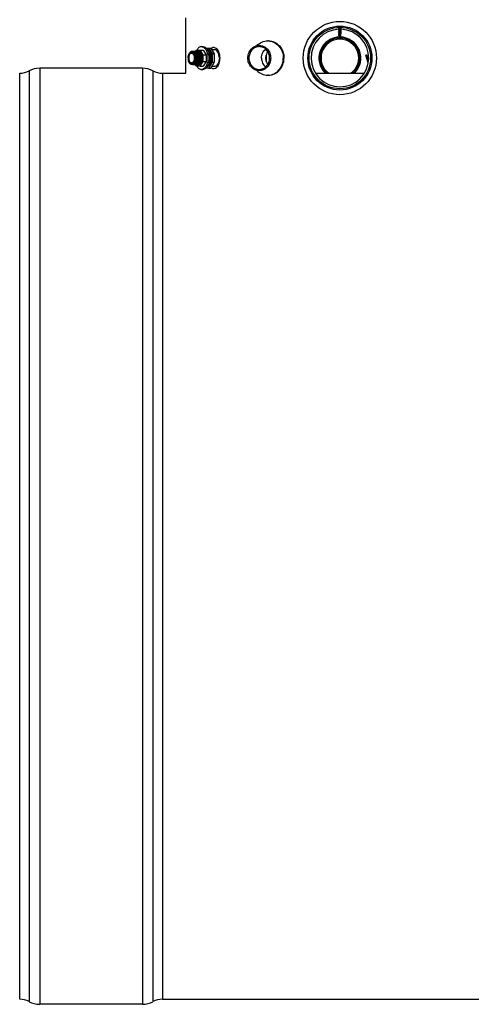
# Model space of a CAD drawing. Header units: millimetres. Extents: x 0 to 297, y 0 to 210.
# Tile 15 of 35: x 22 to 39, y 140 to 177. Entities that reach past the tile are written whole.
import ezdxf

# ---------------------------------------------------------------- set-up
doc = ezdxf.new("R2010")
doc.units = ezdxf.units.MM
doc.header["$LTSCALE"] = 16.335
doc.layers.get('0').update_dxf_attribs({"linetype": 'CONTINUOUS'})
for name, color, linetype in [('01_GLOBAL', 7, 'CONTINUOUS'), ('08_SURFACES', 7, 'CONTINUOUS'), ('AXES_REF', 7, 'CONTINUOUS')]:
    doc.layers.add(name, color=color, linetype=linetype)

msp = doc.modelspace()

# ---------------------------------------------------------------- linework, layer by layer
at = {"color": 7, "linetype": 'Continuous'}
for p, q in [((33.898, 176.259), (33.911, 176.263)), ((33.911, 176.254), (33.898, 176.258)), ((33.898, 176.237), (33.911, 176.241)), ((33.911, 176.231), (33.898, 176.235)), ((33.898, 176.214), (33.911, 176.218)), ((33.911, 176.209), (33.898, 176.213)), ((33.898, 176.192), (33.911, 176.196)), ((33.911, 176.186), (33.898, 176.19)), ((33.898, 176.169), (33.911, 176.173)), ((33.911, 176.164), (33.898, 176.168)), ((33.898, 176.147), (33.911, 176.151)), ((33.911, 176.141), (33.898, 176.145)), ((33.898, 176.124), (33.911, 176.128)), ((33.911, 176.119), (33.898, 176.123)), ((33.898, 176.102), (33.911, 176.106)), ((33.911, 176.096), (33.898, 176.1)), ((33.898, 176.079), (33.911, 176.083)), ((33.911, 176.074), (33.898, 176.078)), ((33.898, 176.057), (33.911, 176.061)), ((33.911, 176.051), (33.898, 176.055)), ((33.908, 176.037), (33.913, 176.039)), ((33.911, 176.276), (33.911, 176.263)), ((33.911, 176.276), (33.911, 176.276)), ((33.911, 176.263), (33.913, 176.264)), ((33.911, 176.255), (33.911, 176.241)), ((33.911, 176.241), (33.913, 176.241)), ((33.911, 176.232), (33.911, 176.218)), ((33.911, 176.218), (33.913, 176.219)), ((33.911, 176.21), (33.911, 176.196)), ((33.911, 176.196), (33.913, 176.196)), ((33.911, 176.187), (33.911, 176.173)), ((33.911, 176.173), (33.913, 176.174)), ((33.911, 176.165), (33.911, 176.151)), ((33.911, 176.151), (33.913, 176.151)), ((33.911, 176.142), (33.911, 176.128)), ((33.911, 176.128), (33.913, 176.129)), ((33.911, 176.12), (33.911, 176.106)), ((33.911, 176.106), (33.913, 176.106)), ((33.911, 176.097), (33.911, 176.083)), ((33.911, 176.083), (33.913, 176.084)), ((33.911, 176.075), (33.911, 176.061)), ((33.911, 176.061), (33.913, 176.061)), ((33.911, 176.052), (33.911, 176.038)), ((33.978, 176.265), (33.976, 176.264)), ((33.978, 176.243), (33.976, 176.242)), ((33.978, 176.22), (33.976, 176.219)), ((33.978, 176.198), (33.976, 176.197)), ((33.978, 176.175), (33.976, 176.174)), ((33.978, 176.153), (33.976, 176.152)), ((33.978, 176.13), (33.976, 176.129)), ((33.978, 176.108), (33.976, 176.107)), ((33.978, 176.085), (33.976, 176.084)), ((33.978, 176.063), (33.976, 176.062)), ((33.978, 176.04), (33.976, 176.039)), ((33.978, 176.276), (33.978, 176.274)), ((33.978, 176.275), (33.978, 176.274)), ((33.978, 176.274), (33.992, 176.271)), ((33.992, 176.269), (33.978, 176.265)), ((33.978, 176.265), (33.978, 176.251)), ((33.978, 176.252), (33.992, 176.248)), ((33.978, 176.252), (33.978, 176.252)), ((33.992, 176.246), (33.978, 176.243)), ((33.978, 176.243), (33.978, 176.229)), ((33.978, 176.23), (33.978, 176.229)), ((33.978, 176.229), (33.992, 176.226)), ((33.978, 176.229), (33.978, 176.229)), ((33.992, 176.224), (33.978, 176.22)), ((33.978, 176.22), (33.978, 176.206)), ((33.978, 176.207), (33.992, 176.203)), ((33.978, 176.207), (33.978, 176.207)), ((33.992, 176.201), (33.978, 176.198)), ((33.978, 176.198), (33.978, 176.184)), ((33.978, 176.185), (33.978, 176.184)), ((33.978, 176.184), (33.992, 176.181)), ((33.992, 176.179), (33.978, 176.175)), ((33.978, 176.175), (33.978, 176.161)), ((33.978, 176.162), (33.992, 176.158)), ((33.978, 176.162), (33.978, 176.162)), ((33.992, 176.156), (33.978, 176.153)), ((33.978, 176.153), (33.978, 176.139)), ((33.978, 176.14), (33.978, 176.139)), ((33.978, 176.139), (33.992, 176.136)), ((33.978, 176.139), (33.978, 176.139)), ((33.992, 176.134), (33.978, 176.13)), ((33.978, 176.13), (33.978, 176.116)), ((33.978, 176.117), (33.992, 176.113)), ((33.978, 176.117), (33.978, 176.117)), ((33.992, 176.111), (33.978, 176.108)), ((33.978, 176.108), (33.978, 176.094)), ((33.978, 176.095), (33.978, 176.094)), ((33.978, 176.094), (33.992, 176.091)), ((33.992, 176.089), (33.978, 176.085)), ((33.978, 176.085), (33.978, 176.071)), ((33.978, 176.072), (33.992, 176.068)), ((33.978, 176.072), (33.978, 176.072)), ((33.992, 176.066), (33.978, 176.063)), ((33.978, 176.063), (33.978, 176.049)), ((33.978, 176.05), (33.978, 176.049)), ((33.978, 176.049), (33.99, 176.046)), ((33.978, 176.049), (33.978, 176.049)), ((33.986, 176.042), (33.978, 176.04)), ((33.978, 175.966), (33.978, 176.04)), ((33.989, 176.043), (33.986, 176.042)), ((33.99, 176.044), (33.989, 176.043)), ((33.99, 176.044), (33.991, 176.045)), ((33.99, 176.044), (33.99, 176.044)), ((33.991, 176.045), (33.991, 176.045)), ((31.266, 175.77), (31.241, 175.77)), ((33.911, 176.032), (33.907, 176.036)), ((33.911, 175.966), (33.911, 176.032)), ((33.911, 176.032), (33.921, 176.032)), ((33.945, 175.943), (33.911, 175.966)), ((33.911, 175.966), (33.935, 175.966)), ((33.93, 175.912), (33.93, 175.953)), ((33.935, 175.966), (33.935, 176.033)), ((33.935, 176.033), (33.978, 176.033)), ((33.935, 175.966), (33.945, 175.953)), ((33.945, 175.943), (33.978, 175.966)), ((33.952, 175.948), (33.952, 176.033)), ((33.96, 175.912), (33.96, 175.953)), ((28.539, 175.372), (28.57, 175.425)), ((28.57, 175.425), (28.712, 175.425)), ((28.696, 175.358), (28.696, 175.358)), ((28.696, 175.358), (28.696, 175.358)), ((28.712, 175.425), (28.813, 175.249)), ((28.712, 175.425), (28.827, 175.425)), ((28.827, 175.425), (28.928, 175.249)), ((28.931, 175.5), (29.037, 175.5)), ((29.037, 175.5), (29.163, 175.28)), ((29.037, 175.5), (29.111, 175.5)), ((29.111, 175.5), (29.237, 175.28)), ((29.249, 175.436), (29.148, 175.436)), ((28.259, 175.073), (28.262, 175.057)), ((28.294, 174.963), (28.301, 174.95)), ((28.813, 175.001), (28.712, 174.825)), ((28.743, 174.943), (28.743, 174.943)), ((28.743, 174.943), (28.743, 174.943)), ((28.813, 175.249), (28.813, 175.001)), ((28.813, 175.249), (28.928, 175.249)), ((28.813, 175.001), (28.928, 175.001)), ((28.928, 175.001), (28.827, 174.825)), ((28.928, 175.249), (28.928, 175.001)), ((29.163, 174.97), (29.037, 174.75)), ((29.237, 174.97), (29.111, 174.75)), ((29.163, 175.28), (29.163, 174.97)), ((29.163, 175.28), (29.237, 175.28)), ((29.163, 174.97), (29.237, 174.97)), ((29.237, 175.28), (29.237, 174.97)), ((26.542, 174.743), (22.695, 174.743)), ((28.57, 174.825), (28.539, 174.878)), ((28.712, 174.825), (28.57, 174.825)), ((28.712, 174.825), (28.827, 174.825)), ((29.037, 174.75), (28.931, 174.75)), ((29.037, 174.75), (29.111, 174.75)), ((29.249, 174.814), (29.147, 174.814)), ((21.945, 139.845), (21.945, 174.555)), ((27.292, 174.555), (28.17, 174.555)), ((31.266, 174.48), (31.241, 174.48)), ((33.027, 174.555), (34.862, 174.555)), ((26.542, 139.658), (22.695, 139.658)), ((27.292, 139.845), (227.318, 139.845))]:
    msp.add_line(p, q, dxfattribs=at)
at = {"color": 9, "linetype": 'Continuous'}
for p, q in [((33.978, 176.229), (33.993, 176.225)), ((33.978, 176.139), (33.993, 176.135)), ((33.978, 176.049), (33.991, 176.045)), ((22.298, 174.643), (22.298, 139.757)), ((22.695, 174.743), (22.695, 139.658)), ((26.542, 174.743), (26.542, 139.658)), ((26.939, 174.643), (26.939, 139.757)), ((27.292, 174.555), (27.292, 139.845))]:
    msp.add_line(p, q, dxfattribs=at)
at = {"color": 7, "linetype": 'Continuous'}
msp.add_circle((33.945, 175.125), 1.373, dxfattribs=at)
for centre, radius, start, end in [((33.945, 175.125), 1.08, 91.7908, 87.7134), ((31.241, 175.24), 0.53, 87.2604, 89.9994), ((33.945, 175.125), 0.787, 313.6213, 226.3787), ((33.945, 175.125), 0.784, 313.3944, 226.6057), ((33.945, 175.125), 0.75, 310.5258, 229.4742), ((33.945, 175.125), 0.705, 306.0331, 233.9669), ((28.471, 175.185), 0.205, 145.075, 149.7373), ((28.383, 175.276), 0.0743, 89.9861, 96.2045), ((28.39, 175.276), 0.0796, 91.5784, 94.8711), ((28.406, 175.286), 0.0872, 87.0666, 90.0029), ((28.41, 175.285), 0.088, 81.2873, 89.9729), ((28.406, 175.285), 0.0873, 86.3379, 87.0665), ((28.406, 175.284), 0.0885, 80.0328, 86.3203), ((28.437, 175.285), 0.0879, 90.0015, 98.5039), ((28.41, 175.28), 0.0925, 71.4797, 81.2242), ((28.437, 175.286), 0.0871, 87.0355, 89.974), ((28.437, 175.284), 0.0886, 79.9421, 87.0156), ((28.441, 175.285), 0.0879, 81.428, 89.9492), ((28.467, 175.285), 0.0879, 90.0027, 98.6531), ((28.44, 175.28), 0.0925, 71.6143, 81.3731), ((28.467, 175.286), 0.0871, 87.0355, 89.974), ((28.472, 175.285), 0.0879, 81.5026, 89.9498), ((28.498, 175.285), 0.088, 90.0031, 98.7258), ((28.471, 175.28), 0.0925, 71.5554, 81.4454), ((28.498, 175.286), 0.0871, 87.0355, 89.974), ((28.498, 175.284), 0.0886, 79.9421, 87.0156), ((28.503, 175.285), 0.0879, 81.4305, 89.9492), ((28.529, 175.285), 0.0879, 90.0028, 98.6557), ((28.502, 175.28), 0.0925, 71.5571, 81.3746), ((28.529, 175.286), 0.0871, 87.0355, 89.974), ((28.529, 175.284), 0.0886, 79.9421, 87.0156), ((28.533, 175.285), 0.0879, 81.4323, 89.9492), ((28.56, 175.285), 0.0879, 90.0028, 98.6576), ((28.532, 175.28), 0.0925, 71.5584, 81.3764), ((28.56, 175.286), 0.0871, 87.0355, 89.974), ((28.559, 175.284), 0.0886, 79.9421, 87.0156), ((28.564, 175.285), 0.0879, 81.433, 89.9492), ((28.59, 175.285), 0.0879, 90.0028, 98.6583), ((28.563, 175.28), 0.0925, 71.5803, 81.3775), ((28.59, 175.286), 0.0871, 87.0355, 89.974), ((28.595, 175.285), 0.0879, 81.4581, 89.9494), ((28.621, 175.285), 0.088, 90.0027, 98.6824), ((28.594, 175.28), 0.0925, 71.5589, 81.4018), ((28.621, 175.286), 0.0871, 87.0355, 89.974), ((28.621, 175.284), 0.0886, 79.9421, 87.0156), ((28.625, 175.285), 0.0879, 81.4291, 89.9492), ((28.644, 175.287), 0.087, 88.5604, 101.4612), ((28.652, 175.285), 0.0879, 90.0028, 98.6542), ((28.625, 175.28), 0.0925, 71.5577, 81.3731), ((28.643, 175.289), 0.0858, 84.3791, 88.4864), ((28.643, 175.287), 0.087, 81.3934, 84.3792), ((28.652, 175.286), 0.0871, 87.0355, 89.974), ((28.643, 175.286), 0.0887, 77.5757, 81.3886), ((28.652, 175.284), 0.0883, 81.0854, 87.023), ((28.656, 175.286), 0.0871, 86.0703, 89.9721), ((28.611, 175.26), 0.115, 58.1013, 61.2989), ((28.628, 175.266), 0.118, 53.7236, 59.91), ((28.632, 175.26), 0.117, 57.1242, 57.8544), ((28.631, 175.259), 0.119, 56.5756, 57.1246), ((28.622, 175.257), 0.128, 51.6927, 53.7789), ((28.554, 175.189), 0.223, 32.1031, 32.479), ((28.535, 175.185), 0.241, 29.2688, 30.3129), ((29.214, 175.388), 0.135, 79.36, 89.9296), ((28.837, 175.218), 0.6, 202.1582, 202.6579), ((28.485, 175.173), 0.223, 149.7282, 153.7407), ((28.498, 175.167), 0.237, 153.6998, 153.8465), ((28.471, 175.182), 0.206, 148.7895, 149.6882), ((28.459, 175.189), 0.192, 144.9835, 148.8232), ((28.486, 175.069), 0.219, 208.4243, 208.7701), ((28.441, 175.049), 0.171, 210.2477, 215.2929), ((28.474, 175.062), 0.205, 208.7281, 212.9148), ((28.463, 175.055), 0.192, 212.9582, 213.3081), ((28.419, 175.034), 0.144, 215.2947, 220.3093), ((28.454, 175.049), 0.181, 213.2762, 216.8934), ((28.533, 175.066), 0.244, 329.694, 331.3774), ((28.576, 175.055), 0.201, 326.3029, 328.333), ((21.945, 175.305), 0.75, 270, 298.0725), ((22.695, 173.899), 0.844, 90, 118.0725), ((26.542, 173.899), 0.844, 61.9275, 90), ((27.292, 175.305), 0.75, 241.9275, 270), ((28.395, 174.959), 0.0764, 267.8856, 269.3025), ((28.421, 174.954), 0.0759, 269.9765, 273.3476), ((28.426, 174.955), 0.0768, 270.013, 279.8075), ((28.421, 174.954), 0.0765, 273.3475, 275.6025), ((28.452, 174.955), 0.0769, 260.0601, 269.9346), ((28.452, 174.954), 0.0759, 269.9764, 273.3473), ((28.456, 174.955), 0.0768, 270.0132, 279.834), ((28.452, 174.954), 0.0764, 273.3467, 275.3865), ((28.483, 174.955), 0.0769, 260.0866, 269.9347), ((28.483, 174.954), 0.0759, 269.9764, 273.3473), ((28.487, 174.955), 0.0768, 270.013, 279.8201), ((28.483, 174.954), 0.0764, 273.3467, 275.3865), ((28.514, 174.955), 0.0769, 260.0732, 269.9347), ((28.513, 174.954), 0.0759, 269.9764, 273.3473), ((28.518, 174.955), 0.0768, 270.013, 279.8229), ((28.513, 174.954), 0.0764, 273.3467, 275.3865), ((28.544, 174.955), 0.0769, 260.0761, 269.9347), ((28.544, 174.954), 0.0759, 269.9764, 273.3473), ((28.549, 174.955), 0.0768, 270.013, 279.8251), ((28.544, 174.954), 0.0764, 273.3467, 275.3865), ((28.575, 174.955), 0.0769, 260.0784, 269.9348), ((28.575, 174.954), 0.0759, 269.9764, 273.3473), ((28.579, 174.955), 0.0768, 270.0124, 279.7721), ((28.575, 174.954), 0.0764, 273.3467, 275.3865), ((28.606, 174.955), 0.0769, 260.0286, 269.9356), ((28.644, 174.967), 0.0976, 246.7605, 248.9643), ((28.606, 174.954), 0.0759, 269.9764, 273.3473), ((28.644, 174.966), 0.0957, 248.9691, 249.741), ((28.61, 174.955), 0.0768, 270.013, 279.8196), ((28.606, 174.954), 0.0764, 273.3467, 275.3865), ((28.636, 174.955), 0.0769, 260.0728, 269.9347), ((28.636, 174.954), 0.0759, 269.9764, 273.3473), ((28.605, 174.969), 0.0922, 291.0287, 298.6546), ((28.641, 174.955), 0.0768, 270.013, 279.816), ((28.636, 174.954), 0.0764, 273.3467, 275.3865), ((28.639, 174.964), 0.0945, 288.4309, 290.8064), ((28.639, 174.963), 0.093, 288.0949, 288.4254), ((28.637, 174.967), 0.0976, 290.8106, 293.7483), ((28.636, 174.971), 0.101, 293.7466, 296.0627), ((28.626, 174.98), 0.104, 301.605, 302.444), ((28.625, 174.982), 0.106, 302.4451, 303.6024), ((28.626, 174.986), 0.112, 304.0294, 306.9623), ((29.214, 174.862), 0.135, 270.0704, 280.6397), ((31.241, 175.01), 0.53, 270.0006, 272.7396), ((21.945, 139.095), 0.75, 61.9275, 90), ((22.695, 140.501), 0.844, 241.9275, 270), ((26.542, 140.501), 0.844, 270, 298.0725), ((27.292, 139.095), 0.75, 90, 118.0725)]:
    msp.add_arc(centre, radius, start, end, dxfattribs=at)
at = {"color": 9, "linetype": 'Continuous'}
msp.add_arc((28.512, 175.085), 0.249, 201.9319, 203.2941, dxfattribs=at)
at = {"color": 7, "linetype": 'Continuous'}
for points, knots in [([(33.898, 176.258), (33.897, 176.258), (33.895, 176.258), (33.897, 176.259), (33.898, 176.259)], [0, 0, 0, 0, 0.506923, 1, 1, 1, 1]), ([(33.898, 176.235), (33.897, 176.235), (33.895, 176.236), (33.897, 176.237), (33.898, 176.237)], [0, 0, 0, 0, 0.50617, 1, 1, 1, 1]), ([(33.898, 176.213), (33.897, 176.213), (33.895, 176.213), (33.897, 176.214), (33.898, 176.214)], [0, 0, 0, 0, 0.505655, 1, 1, 1, 1]), ([(33.898, 176.19), (33.897, 176.19), (33.895, 176.191), (33.897, 176.192), (33.898, 176.192)], [0, 0, 0, 0, 0.506956, 1, 1, 1, 1]), ([(33.898, 176.168), (33.897, 176.168), (33.895, 176.168), (33.897, 176.169), (33.898, 176.169)], [0, 0, 0, 0, 0.506923, 1, 1, 1, 1]), ([(33.898, 176.145), (33.897, 176.145), (33.895, 176.146), (33.897, 176.147), (33.898, 176.147)], [0, 0, 0, 0, 0.50617, 1, 1, 1, 1]), ([(33.898, 176.123), (33.897, 176.123), (33.895, 176.123), (33.897, 176.124), (33.898, 176.124)], [0, 0, 0, 0, 0.505655, 1, 1, 1, 1]), ([(33.898, 176.1), (33.897, 176.1), (33.895, 176.101), (33.897, 176.102), (33.898, 176.102)], [0, 0, 0, 0, 0.506956, 1, 1, 1, 1]), ([(33.898, 176.078), (33.897, 176.078), (33.895, 176.078), (33.897, 176.079), (33.898, 176.079)], [0, 0, 0, 0, 0.506923, 1, 1, 1, 1]), ([(33.898, 176.055), (33.897, 176.055), (33.895, 176.056), (33.897, 176.057), (33.898, 176.057)], [0, 0, 0, 0, 0.50617, 1, 1, 1, 1]), ([(33.898, 176.259), (33.9, 176.26), (33.906, 176.261), (33.919, 176.262), (33.937, 176.264), (33.959, 176.265), (33.977, 176.267), (33.988, 176.268), (33.992, 176.269)], [0, 0, 0, 0, 0.070449, 0.185576, 0.415274, 0.66479, 0.875934, 1, 1, 1, 1]), ([(33.898, 176.237), (33.9, 176.238), (33.906, 176.238), (33.919, 176.24), (33.937, 176.241), (33.959, 176.243), (33.977, 176.244), (33.988, 176.245), (33.992, 176.246)], [0, 0, 0, 0, 0.070516, 0.185715, 0.415397, 0.66488, 0.875991, 1, 1, 1, 1]), ([(33.898, 176.214), (33.9, 176.215), (33.906, 176.216), (33.919, 176.217), (33.937, 176.219), (33.959, 176.22), (33.977, 176.222), (33.988, 176.223), (33.992, 176.224)], [0, 0, 0, 0, 0.070546, 0.185747, 0.415465, 0.664951, 0.876087, 1, 1, 1, 1]), ([(33.898, 176.192), (33.9, 176.193), (33.906, 176.193), (33.919, 176.195), (33.937, 176.196), (33.959, 176.198), (33.977, 176.199), (33.988, 176.2), (33.992, 176.201)], [0, 0, 0, 0, 0.070461, 0.185592, 0.415302, 0.664819, 0.875959, 1, 1, 1, 1]), ([(33.898, 176.169), (33.9, 176.17), (33.906, 176.171), (33.919, 176.172), (33.937, 176.174), (33.959, 176.175), (33.977, 176.177), (33.988, 176.178), (33.992, 176.179)], [0, 0, 0, 0, 0.070449, 0.185576, 0.415274, 0.66479, 0.875934, 1, 1, 1, 1]), ([(33.898, 176.147), (33.9, 176.148), (33.906, 176.148), (33.919, 176.15), (33.937, 176.151), (33.959, 176.153), (33.977, 176.154), (33.988, 176.155), (33.992, 176.156)], [0, 0, 0, 0, 0.070516, 0.185715, 0.415397, 0.66488, 0.875991, 1, 1, 1, 1]), ([(33.898, 176.124), (33.9, 176.125), (33.906, 176.126), (33.919, 176.127), (33.937, 176.129), (33.959, 176.13), (33.977, 176.132), (33.988, 176.133), (33.992, 176.134)], [0, 0, 0, 0, 0.070546, 0.185747, 0.415465, 0.664951, 0.876087, 1, 1, 1, 1]), ([(33.898, 176.102), (33.9, 176.103), (33.906, 176.103), (33.919, 176.105), (33.937, 176.106), (33.959, 176.108), (33.977, 176.109), (33.988, 176.11), (33.992, 176.111)], [0, 0, 0, 0, 0.070461, 0.185592, 0.415302, 0.664819, 0.875959, 1, 1, 1, 1]), ([(33.898, 176.079), (33.9, 176.08), (33.906, 176.081), (33.919, 176.082), (33.937, 176.084), (33.959, 176.085), (33.977, 176.087), (33.988, 176.088), (33.992, 176.089)], [0, 0, 0, 0, 0.070449, 0.185576, 0.415274, 0.66479, 0.875934, 1, 1, 1, 1]), ([(33.898, 176.057), (33.9, 176.058), (33.906, 176.058), (33.919, 176.06), (33.937, 176.061), (33.959, 176.063), (33.977, 176.064), (33.988, 176.065), (33.992, 176.066)], [0, 0, 0, 0, 0.070516, 0.185715, 0.415397, 0.66488, 0.875991, 1, 1, 1, 1]), ([(33.908, 176.037), (33.91, 176.038), (33.915, 176.039), (33.928, 176.04), (33.947, 176.041), (33.969, 176.043), (33.983, 176.044), (33.988, 176.044)], [0, 0, 0, 0, 0.068625, 0.182437, 0.490957, 0.800843, 1, 1, 1, 1]), ([(33.911, 176.255), (33.911, 176.255), (33.915, 176.256), (33.919, 176.257), (33.928, 176.258), (33.938, 176.259), (33.95, 176.261), (33.962, 176.262), (33.971, 176.263), (33.976, 176.264)], [0, 0, 0, 0, 0.035484, 0.124359, 0.259014, 0.424158, 0.600605, 0.767781, 1, 1, 1, 1]), ([(33.911, 176.232), (33.911, 176.233), (33.915, 176.234), (33.919, 176.235), (33.928, 176.236), (33.938, 176.237), (33.95, 176.238), (33.962, 176.24), (33.971, 176.24), (33.976, 176.242)], [0, 0, 0, 0, 0.035486, 0.124357, 0.259018, 0.424181, 0.600627, 0.767786, 1, 1, 1, 1]), ([(33.911, 176.21), (33.911, 176.21), (33.915, 176.211), (33.919, 176.212), (33.928, 176.213), (33.938, 176.214), (33.95, 176.216), (33.962, 176.217), (33.971, 176.218), (33.976, 176.219)], [0, 0, 0, 0, 0.035475, 0.124307, 0.258928, 0.424057, 0.600485, 0.767651, 1, 1, 1, 1]), ([(33.911, 176.187), (33.911, 176.188), (33.915, 176.189), (33.919, 176.19), (33.928, 176.191), (33.938, 176.192), (33.95, 176.193), (33.962, 176.195), (33.971, 176.195), (33.976, 176.197)], [0, 0, 0, 0, 0.035479, 0.124346, 0.259002, 0.424159, 0.600604, 0.767781, 1, 1, 1, 1]), ([(33.911, 176.165), (33.911, 176.165), (33.915, 176.166), (33.919, 176.167), (33.928, 176.168), (33.938, 176.169), (33.95, 176.171), (33.962, 176.172), (33.971, 176.173), (33.976, 176.174)], [0, 0, 0, 0, 0.035484, 0.124359, 0.259014, 0.424158, 0.600605, 0.767781, 1, 1, 1, 1]), ([(33.911, 176.142), (33.911, 176.143), (33.915, 176.144), (33.919, 176.145), (33.928, 176.146), (33.938, 176.147), (33.95, 176.148), (33.962, 176.15), (33.971, 176.15), (33.976, 176.152)], [0, 0, 0, 0, 0.035486, 0.124357, 0.259018, 0.424181, 0.600627, 0.767786, 1, 1, 1, 1]), ([(33.911, 176.12), (33.911, 176.12), (33.915, 176.121), (33.919, 176.122), (33.928, 176.123), (33.938, 176.124), (33.95, 176.126), (33.962, 176.127), (33.971, 176.128), (33.976, 176.129)], [0, 0, 0, 0, 0.035475, 0.124307, 0.258928, 0.424057, 0.600485, 0.767651, 1, 1, 1, 1]), ([(33.911, 176.097), (33.911, 176.098), (33.915, 176.099), (33.919, 176.1), (33.928, 176.101), (33.938, 176.102), (33.95, 176.103), (33.962, 176.105), (33.971, 176.105), (33.976, 176.107)], [0, 0, 0, 0, 0.035479, 0.124346, 0.259002, 0.424159, 0.600604, 0.767781, 1, 1, 1, 1]), ([(33.911, 176.075), (33.911, 176.075), (33.915, 176.076), (33.919, 176.077), (33.928, 176.078), (33.938, 176.079), (33.95, 176.081), (33.962, 176.082), (33.971, 176.083), (33.976, 176.084)], [0, 0, 0, 0, 0.035484, 0.124359, 0.259014, 0.424158, 0.600605, 0.767781, 1, 1, 1, 1]), ([(33.911, 176.052), (33.911, 176.053), (33.915, 176.054), (33.919, 176.055), (33.928, 176.056), (33.938, 176.057), (33.95, 176.058), (33.962, 176.06), (33.971, 176.06), (33.976, 176.062)], [0, 0, 0, 0, 0.035486, 0.124357, 0.259018, 0.424181, 0.600627, 0.767786, 1, 1, 1, 1]), ([(33.978, 176.274), (33.978, 176.273), (33.975, 176.272), (33.97, 176.271), (33.961, 176.27), (33.951, 176.269), (33.939, 176.268), (33.927, 176.266), (33.918, 176.265), (33.913, 176.264)], [0, 0, 0, 0, 0.035663, 0.125055, 0.260416, 0.42624, 0.603061, 0.770078, 1, 1, 1, 1]), ([(33.978, 176.251), (33.978, 176.251), (33.975, 176.25), (33.97, 176.249), (33.961, 176.248), (33.951, 176.246), (33.939, 176.245), (33.927, 176.244), (33.918, 176.243), (33.913, 176.241)], [0, 0, 0, 0, 0.035674, 0.125096, 0.260487, 0.426327, 0.603166, 0.770194, 1, 1, 1, 1]), ([(33.978, 176.229), (33.978, 176.228), (33.974, 176.227), (33.969, 176.226), (33.96, 176.225), (33.95, 176.224), (33.939, 176.223), (33.926, 176.221), (33.918, 176.22), (33.913, 176.219)], [0, 0, 0, 0, 0.042723, 0.137034, 0.274143, 0.438857, 0.612602, 0.775737, 1, 1, 1, 1]), ([(33.978, 176.206), (33.978, 176.206), (33.975, 176.205), (33.97, 176.204), (33.961, 176.203), (33.951, 176.201), (33.939, 176.2), (33.927, 176.199), (33.918, 176.198), (33.913, 176.196)], [0, 0, 0, 0, 0.035658, 0.125041, 0.260397, 0.426221, 0.60304, 0.77007, 1, 1, 1, 1]), ([(33.978, 176.184), (33.978, 176.183), (33.975, 176.182), (33.97, 176.181), (33.961, 176.18), (33.951, 176.179), (33.939, 176.178), (33.927, 176.176), (33.918, 176.175), (33.913, 176.174)], [0, 0, 0, 0, 0.035663, 0.125055, 0.260416, 0.42624, 0.603061, 0.770078, 1, 1, 1, 1]), ([(33.978, 176.161), (33.978, 176.161), (33.975, 176.16), (33.97, 176.159), (33.961, 176.158), (33.951, 176.156), (33.939, 176.155), (33.927, 176.154), (33.918, 176.153), (33.913, 176.151)], [0, 0, 0, 0, 0.035674, 0.125096, 0.260487, 0.426327, 0.603166, 0.770194, 1, 1, 1, 1]), ([(33.978, 176.139), (33.978, 176.138), (33.974, 176.137), (33.969, 176.136), (33.96, 176.135), (33.95, 176.134), (33.939, 176.133), (33.926, 176.131), (33.918, 176.13), (33.913, 176.129)], [0, 0, 0, 0, 0.042723, 0.137034, 0.274143, 0.438857, 0.612602, 0.775737, 1, 1, 1, 1]), ([(33.978, 176.116), (33.978, 176.116), (33.975, 176.115), (33.97, 176.114), (33.961, 176.113), (33.951, 176.111), (33.939, 176.11), (33.927, 176.109), (33.918, 176.108), (33.913, 176.106)], [0, 0, 0, 0, 0.035658, 0.125041, 0.260397, 0.426221, 0.60304, 0.77007, 1, 1, 1, 1]), ([(33.978, 176.094), (33.978, 176.093), (33.975, 176.092), (33.97, 176.091), (33.961, 176.09), (33.951, 176.089), (33.939, 176.088), (33.927, 176.086), (33.918, 176.085), (33.913, 176.084)], [0, 0, 0, 0, 0.035663, 0.125055, 0.260416, 0.42624, 0.603061, 0.770078, 1, 1, 1, 1]), ([(33.978, 176.071), (33.978, 176.071), (33.975, 176.07), (33.97, 176.069), (33.961, 176.068), (33.951, 176.066), (33.939, 176.065), (33.927, 176.064), (33.918, 176.063), (33.913, 176.061)], [0, 0, 0, 0, 0.035674, 0.125096, 0.260487, 0.426327, 0.603166, 0.770194, 1, 1, 1, 1]), ([(33.978, 176.049), (33.978, 176.048), (33.974, 176.047), (33.969, 176.046), (33.96, 176.045), (33.95, 176.044), (33.939, 176.043), (33.926, 176.041), (33.918, 176.04), (33.913, 176.039)], [0, 0, 0, 0, 0.042723, 0.137036, 0.274145, 0.43886, 0.612606, 0.77574, 1, 1, 1, 1]), ([(33.986, 176.042), (33.982, 176.041), (33.973, 176.04), (33.956, 176.038), (33.938, 176.035), (33.927, 176.034), (33.921, 176.032)], [0, 0, 0, 0, 0.18266, 0.454722, 0.754436, 1, 1, 1, 1]), ([(33.921, 176.032), (33.931, 176.034), (33.947, 176.035), (33.965, 176.037), (33.973, 176.039), (33.976, 176.039)], [0, 0, 0, 0, 0.556609, 0.824056, 1, 1, 1, 1]), ([(33.988, 176.044), (33.989, 176.045), (33.99, 176.045), (33.991, 176.045), (33.991, 176.045)], [0, 0, 0, 0, 0.351836, 1, 1, 1, 1]), ([(33.991, 176.045), (33.991, 176.045), (33.991, 176.046), (33.991, 176.046), (33.99, 176.046)], [0, 0, 0, 0, 0.280116, 1, 1, 1, 1]), ([(33.992, 176.269), (33.992, 176.269), (33.994, 176.27), (33.992, 176.271), (33.992, 176.271)], [0, 0, 0, 0, 0.506543, 1, 1, 1, 1]), ([(33.992, 176.246), (33.992, 176.246), (33.994, 176.247), (33.992, 176.248), (33.992, 176.248)], [0, 0, 0, 0, 0.506532, 1, 1, 1, 1]), ([(33.993, 176.225), (33.993, 176.225), (33.993, 176.225), (33.992, 176.226), (33.992, 176.226)], [0, 0, 0, 0, 0.126392, 1, 1, 1, 1]), ([(33.992, 176.224), (33.992, 176.224), (33.992, 176.224), (33.993, 176.224), (33.993, 176.225)], [0, 0, 0, 0, 0.37103, 1, 1, 1, 1]), ([(33.992, 176.201), (33.992, 176.201), (33.994, 176.202), (33.992, 176.203), (33.992, 176.203)], [0, 0, 0, 0, 0.50657, 1, 1, 1, 1]), ([(33.992, 176.179), (33.992, 176.179), (33.994, 176.18), (33.992, 176.181), (33.992, 176.181)], [0, 0, 0, 0, 0.506543, 1, 1, 1, 1]), ([(33.992, 176.156), (33.992, 176.156), (33.994, 176.157), (33.992, 176.158), (33.992, 176.158)], [0, 0, 0, 0, 0.506532, 1, 1, 1, 1]), ([(33.993, 176.135), (33.993, 176.135), (33.993, 176.135), (33.992, 176.136), (33.992, 176.136)], [0, 0, 0, 0, 0.126392, 1, 1, 1, 1]), ([(33.992, 176.134), (33.992, 176.134), (33.992, 176.134), (33.993, 176.134), (33.993, 176.135)], [0, 0, 0, 0, 0.37103, 1, 1, 1, 1]), ([(33.992, 176.111), (33.992, 176.111), (33.994, 176.112), (33.992, 176.113), (33.992, 176.113)], [0, 0, 0, 0, 0.50657, 1, 1, 1, 1]), ([(33.992, 176.089), (33.992, 176.089), (33.994, 176.09), (33.992, 176.091), (33.992, 176.091)], [0, 0, 0, 0, 0.506543, 1, 1, 1, 1]), ([(33.992, 176.066), (33.992, 176.066), (33.994, 176.067), (33.992, 176.068), (33.992, 176.068)], [0, 0, 0, 0, 0.506532, 1, 1, 1, 1]), ([(30.832, 175.587), (30.885, 175.643), (31.011, 175.737), (31.166, 175.77), (31.241, 175.77)], [0, 0, 0, 0, 0.506908, 1, 1, 1, 1]), ([(31.266, 175.77), (31.342, 175.77), (31.499, 175.735), (31.693, 175.589), (31.821, 175.376), (31.851, 175.209), (31.851, 175.125)], [0, 0, 0, 0, 0.23855, 0.483963, 0.738764, 1, 1, 1, 1]), ([(31.266, 175.77), (31.34, 175.766), (31.491, 175.726), (31.676, 175.579), (31.797, 175.369), (31.825, 175.207), (31.825, 175.125)], [0, 0, 0, 0, 0.238612, 0.484301, 0.739093, 1, 1, 1, 1]), ([(33.907, 176.036), (33.907, 176.037), (33.907, 176.037), (33.908, 176.037), (33.908, 176.037)], [0, 0, 0, 0, 0.542775, 1, 1, 1, 1]), ([(33.945, 175.953), (33.945, 175.952), (33.946, 175.951), (33.948, 175.949), (33.95, 175.947), (33.952, 175.948), (33.952, 175.948)], [0, 0, 0, 0, 0.28834, 0.560164, 0.790392, 1, 1, 1, 1]), ([(28.301, 175.299), (28.311, 175.313), (28.332, 175.336), (28.361, 175.348), (28.375, 175.35)], [0, 0, 0, 0, 0.540879, 1, 1, 1, 1]), ([(28.406, 175.373), (28.386, 175.373), (28.343, 175.357), (28.315, 175.322), (28.303, 175.302)], [0, 0, 0, 0, 0.452564, 1, 1, 1, 1]), ([(28.383, 175.356), (28.368, 175.354), (28.336, 175.342), (28.313, 175.316), (28.303, 175.302)], [0, 0, 0, 0, 0.459244, 1, 1, 1, 1]), ([(28.452, 175.315), (28.443, 175.325), (28.422, 175.343), (28.395, 175.35), (28.383, 175.35)], [0, 0, 0, 0, 0.532279, 1, 1, 1, 1]), ([(28.388, 175.356), (28.405, 175.356), (28.445, 175.343), (28.488, 175.292), (28.518, 175.221), (28.531, 175.138), (28.526, 175.052), (28.502, 174.96), (28.456, 174.897), (28.417, 174.886)], [0, 0, 0, 0, 0.093217, 0.205514, 0.341198, 0.492441, 0.646004, 0.788009, 1, 1, 1, 1]), ([(28.394, 174.901), (28.408, 174.903), (28.437, 174.917), (28.471, 174.955), (28.496, 175.009), (28.515, 175.095), (28.512, 175.203), (28.479, 175.286), (28.452, 175.315)], [0, 0, 0, 0, 0.089468, 0.19527, 0.320218, 0.460233, 0.751371, 1, 1, 1, 1]), ([(28.429, 174.878), (28.447, 174.88), (28.485, 174.899), (28.525, 174.956), (28.55, 175.032), (28.559, 175.119), (28.549, 175.208), (28.522, 175.286), (28.48, 175.346), (28.44, 175.368), (28.421, 175.371)], [0, 0, 0, 0, 0.090318, 0.202531, 0.338563, 0.489595, 0.642225, 0.782871, 0.902063, 1, 1, 1, 1]), ([(28.439, 175.368), (28.477, 175.355), (28.524, 175.297), (28.553, 175.209), (28.563, 175.127), (28.557, 175.045), (28.533, 174.957), (28.491, 174.897), (28.454, 174.883)], [0, 0, 0, 0, 0.215594, 0.354426, 0.504096, 0.653402, 0.791014, 1, 1, 1, 1]), ([(28.452, 175.371), (28.471, 175.368), (28.511, 175.346), (28.553, 175.286), (28.58, 175.208), (28.59, 175.119), (28.581, 175.031), (28.555, 174.955), (28.516, 174.899), (28.477, 174.88), (28.459, 174.878)], [0, 0, 0, 0, 0.098002, 0.217287, 0.358016, 0.510688, 0.661702, 0.797654, 0.909754, 1, 1, 1, 1]), ([(28.485, 174.883), (28.521, 174.897), (28.563, 174.957), (28.587, 175.045), (28.594, 175.127), (28.583, 175.209), (28.554, 175.297), (28.508, 175.355), (28.47, 175.368)], [0, 0, 0, 0, 0.209032, 0.346689, 0.496031, 0.645715, 0.784524, 1, 1, 1, 1]), ([(28.472, 175.373), (28.491, 175.372), (28.534, 175.354), (28.578, 175.296), (28.608, 175.218), (28.62, 175.128), (28.613, 175.038), (28.588, 174.959), (28.548, 174.9), (28.508, 174.88), (28.49, 174.878)], [0, 0, 0, 0, 0.095895, 0.212157, 0.351293, 0.504287, 0.657024, 0.795159, 0.908958, 1, 1, 1, 1]), ([(28.516, 174.883), (28.552, 174.897), (28.594, 174.957), (28.618, 175.045), (28.624, 175.127), (28.614, 175.209), (28.585, 175.297), (28.538, 175.355), (28.5, 175.368)], [0, 0, 0, 0, 0.209009, 0.346645, 0.495972, 0.645652, 0.784472, 1, 1, 1, 1]), ([(28.513, 175.371), (28.533, 175.368), (28.573, 175.346), (28.614, 175.286), (28.641, 175.208), (28.651, 175.119), (28.642, 175.031), (28.617, 174.955), (28.577, 174.899), (28.539, 174.88), (28.521, 174.878)], [0, 0, 0, 0, 0.098002, 0.217287, 0.358016, 0.510688, 0.661702, 0.797654, 0.909754, 1, 1, 1, 1]), ([(28.546, 174.883), (28.583, 174.897), (28.625, 174.957), (28.649, 175.045), (28.655, 175.127), (28.645, 175.209), (28.616, 175.297), (28.569, 175.355), (28.531, 175.368)], [0, 0, 0, 0, 0.209012, 0.346646, 0.495973, 0.645651, 0.784473, 1, 1, 1, 1]), ([(28.544, 175.371), (28.563, 175.368), (28.603, 175.346), (28.645, 175.286), (28.672, 175.208), (28.682, 175.119), (28.673, 175.031), (28.647, 174.955), (28.608, 174.899), (28.569, 174.88), (28.551, 174.878)], [0, 0, 0, 0, 0.098002, 0.217287, 0.358016, 0.510688, 0.661702, 0.797654, 0.909754, 1, 1, 1, 1]), ([(28.577, 174.883), (28.613, 174.897), (28.655, 174.957), (28.68, 175.045), (28.686, 175.127), (28.676, 175.209), (28.647, 175.297), (28.6, 175.355), (28.562, 175.368)], [0, 0, 0, 0, 0.209073, 0.346718, 0.496039, 0.645697, 0.784498, 1, 1, 1, 1]), ([(28.575, 175.371), (28.594, 175.368), (28.634, 175.346), (28.676, 175.286), (28.703, 175.208), (28.712, 175.119), (28.704, 175.031), (28.678, 174.955), (28.639, 174.899), (28.6, 174.88), (28.582, 174.878)], [0, 0, 0, 0, 0.098002, 0.217287, 0.358016, 0.510688, 0.661702, 0.797654, 0.909754, 1, 1, 1, 1]), ([(28.608, 174.883), (28.644, 174.897), (28.686, 174.957), (28.71, 175.045), (28.716, 175.127), (28.706, 175.209), (28.677, 175.297), (28.631, 175.355), (28.592, 175.368)], [0, 0, 0, 0, 0.209022, 0.346664, 0.495995, 0.645671, 0.784489, 1, 1, 1, 1]), ([(28.595, 175.373), (28.609, 175.372), (28.64, 175.362), (28.678, 175.328), (28.709, 175.279), (28.738, 175.195), (28.746, 175.082), (28.724, 174.992), (28.704, 174.953)], [0, 0, 0, 0, 0.089307, 0.191127, 0.30996, 0.44413, 0.733312, 1, 1, 1, 1]), ([(28.707, 174.952), (28.726, 174.987), (28.748, 175.07), (28.745, 175.176), (28.722, 175.257), (28.691, 175.32), (28.652, 175.358), (28.623, 175.368)], [0, 0, 0, 0, 0.259113, 0.543575, 0.679062, 0.802063, 1, 1, 1, 1]), ([(28.641, 175.38), (28.645, 175.38), (28.661, 175.379), (28.676, 175.373), (28.687, 175.367)], [0, 0, 0, 0, 0.243398, 1, 1, 1, 1]), ([(28.694, 175.359), (28.691, 175.361), (28.681, 175.366), (28.67, 175.371), (28.662, 175.372)], [0, 0, 0, 0, 0.259393, 1, 1, 1, 1]), ([(28.672, 175.357), (28.704, 175.337), (28.755, 175.259), (28.778, 175.125), (28.761, 174.992), (28.714, 174.913), (28.684, 174.893)], [0, 0, 0, 0, 0.223555, 0.504703, 0.783656, 1, 1, 1, 1]), ([(28.693, 174.897), (28.723, 174.919), (28.766, 174.998), (28.782, 175.129), (28.759, 175.26), (28.709, 175.336), (28.678, 175.357)], [0, 0, 0, 0, 0.219635, 0.49836, 0.77739, 1, 1, 1, 1]), ([(28.701, 175.357), (28.703, 175.356), (28.712, 175.349), (28.72, 175.34), (28.725, 175.334)], [0, 0, 0, 0, 0.240045, 1, 1, 1, 1]), ([(28.743, 175.308), (28.741, 175.311), (28.734, 175.322), (28.725, 175.332), (28.719, 175.339)], [0, 0, 0, 0, 0.260572, 1, 1, 1, 1]), ([(28.746, 175.303), (28.76, 175.278), (28.78, 175.22), (28.791, 175.127), (28.781, 175.034), (28.761, 174.975), (28.747, 174.949)], [0, 0, 0, 0, 0.237111, 0.499181, 0.761694, 1, 1, 1, 1]), ([(29.214, 175.523), (29.189, 175.523), (29.154, 175.512), (29.126, 175.491), (29.119, 175.485)], [0, 0, 0, 0, 0.732286, 1, 1, 1, 1]), ([(29.453, 175.125), (29.453, 175.173), (29.439, 175.321), (29.344, 175.501), (29.239, 175.52)], [0, 0, 0, 0, 0.308212, 1, 1, 1, 1]), ([(29.428, 175.125), (29.428, 175.165), (29.419, 175.241), (29.383, 175.342), (29.327, 175.415), (29.273, 175.436), (29.249, 175.436)], [0, 0, 0, 0, 0.307968, 0.585781, 0.814226, 1, 1, 1, 1]), ([(30.496, 175.125), (30.496, 175.186), (30.517, 175.309), (30.611, 175.465), (30.753, 175.572), (30.868, 175.598), (30.924, 175.598)], [0, 0, 0, 0, 0.261236, 0.516037, 0.76145, 1, 1, 1, 1]), ([(30.924, 175.553), (30.873, 175.553), (30.769, 175.53), (30.641, 175.433), (30.556, 175.291), (30.536, 175.181), (30.536, 175.125)], [0, 0, 0, 0, 0.23855, 0.483963, 0.738765, 1, 1, 1, 1]), ([(30.924, 175.598), (30.98, 175.598), (31.095, 175.572), (31.237, 175.465), (31.33, 175.309), (31.352, 175.186), (31.352, 175.125)], [0, 0, 0, 0, 0.23855, 0.483963, 0.738764, 1, 1, 1, 1]), ([(31.311, 175.125), (31.311, 175.181), (31.292, 175.291), (31.207, 175.433), (31.078, 175.53), (30.974, 175.553), (30.924, 175.553)], [0, 0, 0, 0, 0.261235, 0.516037, 0.76145, 1, 1, 1, 1]), ([(31.004, 175.125), (31.004, 175.19), (31.032, 175.319), (31.117, 175.421), (31.167, 175.458)], [0, 0, 0, 0, 0.509322, 1, 1, 1, 1]), ([(31.007, 175.125), (31.007, 175.189), (31.035, 175.318), (31.119, 175.42), (31.169, 175.457)], [0, 0, 0, 0, 0.509231, 1, 1, 1, 1]), ([(31.241, 175.371), (31.229, 175.353), (31.188, 175.277), (31.17, 175.19), (31.17, 175.125)], [0, 0, 0, 0, 0.247877, 1, 1, 1, 1]), ([(28.254, 175.137), (28.254, 175.149), (28.258, 175.195), (28.27, 175.241), (28.285, 175.272)], [0, 0, 0, 0, 0.264227, 1, 1, 1, 1]), ([(28.262, 175.057), (28.263, 175.051), (28.268, 175.029), (28.275, 175.007), (28.281, 174.991)], [0, 0, 0, 0, 0.25848, 1, 1, 1, 1]), ([(28.28, 174.991), (28.278, 174.996), (28.27, 175.017), (28.265, 175.039), (28.262, 175.056)], [0, 0, 0, 0, 0.237684, 1, 1, 1, 1]), ([(28.392, 174.883), (28.375, 174.883), (28.336, 174.899), (28.312, 174.931), (28.301, 174.95)], [0, 0, 0, 0, 0.449081, 1, 1, 1, 1]), ([(28.309, 174.94), (28.313, 174.936), (28.327, 174.92), (28.346, 174.908), (28.36, 174.904)], [0, 0, 0, 0, 0.274181, 1, 1, 1, 1]), ([(28.704, 174.953), (28.7, 174.946), (28.685, 174.921), (28.664, 174.899), (28.646, 174.889)], [0, 0, 0, 0, 0.28041, 1, 1, 1, 1]), ([(28.65, 174.888), (28.655, 174.891), (28.679, 174.908), (28.697, 174.932), (28.707, 174.952)], [0, 0, 0, 0, 0.223449, 1, 1, 1, 1]), ([(28.693, 174.897), (28.698, 174.899), (28.718, 174.911), (28.733, 174.929), (28.743, 174.943)], [0, 0, 0, 0, 0.228088, 1, 1, 1, 1]), ([(28.743, 174.943), (28.741, 174.939), (28.731, 174.923), (28.718, 174.908), (28.708, 174.899)], [0, 0, 0, 0, 0.266288, 1, 1, 1, 1]), ([(29.239, 174.73), (29.269, 174.736), (29.35, 174.782), (29.432, 174.926), (29.453, 175.055), (29.453, 175.125)], [0, 0, 0, 0, 0.191832, 0.559032, 1, 1, 1, 1]), ([(29.428, 175.125), (29.428, 175.085), (29.419, 175.009), (29.383, 174.909), (29.327, 174.835), (29.273, 174.814), (29.249, 174.814)], [0, 0, 0, 0, 0.307975, 0.585777, 0.814215, 1, 1, 1, 1]), ([(30.924, 174.653), (30.868, 174.653), (30.753, 174.678), (30.611, 174.785), (30.517, 174.942), (30.496, 175.064), (30.496, 175.125)], [0, 0, 0, 0, 0.23855, 0.483963, 0.738764, 1, 1, 1, 1]), ([(30.536, 175.125), (30.536, 175.07), (30.556, 174.959), (30.641, 174.817), (30.769, 174.721), (30.873, 174.698), (30.924, 174.698)], [0, 0, 0, 0, 0.261235, 0.516037, 0.76145, 1, 1, 1, 1]), ([(30.924, 174.698), (30.974, 174.698), (31.078, 174.721), (31.207, 174.817), (31.292, 174.959), (31.311, 175.07), (31.311, 175.125)], [0, 0, 0, 0, 0.23855, 0.483963, 0.738765, 1, 1, 1, 1]), ([(31.352, 175.125), (31.352, 175.064), (31.33, 174.942), (31.237, 174.785), (31.095, 174.678), (30.98, 174.653), (30.924, 174.653)], [0, 0, 0, 0, 0.261236, 0.516037, 0.76145, 1, 1, 1, 1]), ([(31.004, 175.125), (31.004, 175.061), (31.032, 174.932), (31.117, 174.829), (31.167, 174.793)], [0, 0, 0, 0, 0.509322, 1, 1, 1, 1]), ([(31.007, 175.125), (31.007, 175.061), (31.035, 174.933), (31.119, 174.83), (31.169, 174.794)], [0, 0, 0, 0, 0.509231, 1, 1, 1, 1]), ([(31.17, 175.125), (31.17, 175.103), (31.176, 175.018), (31.206, 174.934), (31.241, 174.879)], [0, 0, 0, 0, 0.253751, 1, 1, 1, 1]), ([(31.172, 175.082), (31.173, 175.089), (31.175, 175.118), (31.175, 175.147), (31.172, 175.168)], [0, 0, 0, 0, 0.249482, 1, 1, 1, 1]), ([(31.179, 175.037), (31.185, 175.066), (31.19, 175.125), (31.185, 175.185), (31.179, 175.214)], [0, 0, 0, 0, 0.5, 1, 1, 1, 1]), ([(31.184, 175.013), (31.193, 175.049), (31.202, 175.125), (31.193, 175.201), (31.184, 175.237)], [0, 0, 0, 0, 0.5, 1, 1, 1, 1]), ([(31.266, 174.48), (31.342, 174.48), (31.499, 174.515), (31.693, 174.661), (31.821, 174.875), (31.851, 175.042), (31.851, 175.125)], [0, 0, 0, 0, 0.23855, 0.483963, 0.738764, 1, 1, 1, 1]), ([(31.266, 174.481), (31.34, 174.484), (31.491, 174.525), (31.676, 174.672), (31.797, 174.882), (31.825, 175.044), (31.825, 175.125)], [0, 0, 0, 0, 0.238612, 0.484301, 0.739093, 1, 1, 1, 1]), ([(28.668, 174.875), (28.654, 174.87), (28.634, 174.869), (28.615, 174.874), (28.611, 174.876)], [0, 0, 0, 0, 0.744926, 1, 1, 1, 1]), ([(28.646, 174.889), (28.643, 174.887), (28.633, 174.882), (28.621, 174.879), (28.613, 174.878)], [0, 0, 0, 0, 0.259705, 1, 1, 1, 1]), ([(28.68, 174.891), (28.678, 174.889), (28.666, 174.883), (28.653, 174.879), (28.643, 174.878)], [0, 0, 0, 0, 0.261557, 1, 1, 1, 1]), ([(28.708, 174.899), (28.706, 174.897), (28.697, 174.889), (28.688, 174.883), (28.68, 174.88)], [0, 0, 0, 0, 0.260926, 1, 1, 1, 1]), ([(29.119, 174.765), (29.126, 174.759), (29.154, 174.739), (29.189, 174.728), (29.214, 174.728)], [0, 0, 0, 0, 0.267728, 1, 1, 1, 1]), ([(30.832, 174.664), (30.885, 174.607), (31.011, 174.514), (31.166, 174.48), (31.241, 174.48)], [0, 0, 0, 0, 0.506908, 1, 1, 1, 1])]:
    msp.add_open_spline(points, degree=3, knots=knots, dxfattribs=at)
for points in [[(28.604, 175.372), (28.616, 175.377), (28.629, 175.38), (28.641, 175.38)], [(28.636, 175.371), (28.647, 175.369), (28.657, 175.366), (28.666, 175.361)], [(28.678, 175.357), (28.67, 175.361), (28.662, 175.365), (28.654, 175.368)], [(28.719, 175.339), (28.712, 175.346), (28.704, 175.352), (28.696, 175.358)], [(28.725, 175.334), (28.732, 175.325), (28.738, 175.317), (28.743, 175.307)], [(28.254, 175.137), (28.254, 175.115), (28.256, 175.094), (28.259, 175.073)], [(28.294, 174.963), (28.288, 174.972), (28.284, 174.981), (28.28, 174.991)], [(28.283, 174.987), (28.287, 174.979), (28.29, 174.972), (28.294, 174.965)], [(28.36, 174.904), (28.371, 174.9), (28.383, 174.899), (28.394, 174.901)], [(28.417, 174.886), (28.41, 174.884), (28.402, 174.882), (28.394, 174.883)], [(28.421, 174.878), (28.412, 174.878), (28.403, 174.879), (28.394, 174.883)], [(28.454, 174.883), (28.449, 174.881), (28.444, 174.88), (28.439, 174.879)], [(28.47, 174.879), (28.475, 174.88), (28.48, 174.881), (28.485, 174.883)], [(28.5, 174.879), (28.506, 174.88), (28.511, 174.881), (28.516, 174.883)], [(28.531, 174.879), (28.536, 174.88), (28.541, 174.881), (28.546, 174.883)], [(28.562, 174.879), (28.567, 174.88), (28.572, 174.881), (28.577, 174.883)], [(28.592, 174.879), (28.598, 174.88), (28.603, 174.881), (28.608, 174.883)], [(28.623, 174.879), (28.628, 174.88), (28.634, 174.881), (28.638, 174.883)], [(28.654, 174.879), (28.659, 174.88), (28.664, 174.881), (28.669, 174.883)], [(28.669, 174.883), (28.676, 174.886), (28.683, 174.889), (28.689, 174.893)]]:
    msp.add_open_spline(points, degree=3, dxfattribs=at)
at = {"color": 9, "linetype": 'Continuous'}
msp.add_open_spline([(28.522, 175.045), (28.525, 175.059), (28.533, 175.116), (28.527, 175.175), (28.516, 175.216)], degree=3, knots=[0, 0, 0, 0, 0.247825, 1, 1, 1, 1], dxfattribs=at)
at = {"layer": '01_GLOBAL', "color": 7, "linetype": 'Continuous'}
msp.add_line((28.17, 174.555), (28.17, 176.628), dxfattribs=at)
at = {"layer": '08_SURFACES', "color": 7, "linetype": 'Continuous'}
for p, q in [((35.01, 174.948), (34.913, 175.238)), ((34.96, 175.238), (34.913, 175.238)), ((35.022, 175.052), (34.96, 175.238))]:
    msp.add_line(p, q, dxfattribs=at)
at = {"layer": 'AXES_REF', "color": 7, "linetype": 'Continuous'}
for p, q in [((28.756, 175.553), (28.813, 175.553)), ((28.756, 174.698), (28.813, 174.698))]:
    msp.add_line(p, q, dxfattribs=at)
for radius in [1.2, 1.152]:
    msp.add_circle((33.945, 175.125), radius, dxfattribs=at)
msp.add_arc((28.838, 175.031), 0.281, 326.6986, 326.881, dxfattribs=at)
for points, knots in [([(28.383, 175.305), (28.369, 175.305), (28.338, 175.293), (28.318, 175.267), (28.31, 175.253)], [0, 0, 0, 0, 0.448537, 1, 1, 1, 1]), ([(28.383, 175.305), (28.397, 175.305), (28.428, 175.293), (28.46, 175.25), (28.481, 175.192), (28.489, 175.125), (28.481, 175.058), (28.46, 175), (28.428, 174.958), (28.397, 174.945), (28.383, 174.945)], [0, 0, 0, 0, 0.092898, 0.207135, 0.346052, 0.500044, 0.654025, 0.792915, 0.907119, 1, 1, 1, 1]), ([(28.756, 175.553), (28.739, 175.553), (28.705, 175.547), (28.639, 175.51), (28.601, 175.461), (28.581, 175.425)], [0, 0, 0, 0, 0.217569, 0.451051, 1, 1, 1, 1]), ([(28.756, 175.553), (28.772, 175.553), (28.806, 175.547), (28.853, 175.521), (28.895, 175.48), (28.946, 175.405), (28.99, 175.285), (29.007, 175.125), (28.99, 174.966), (28.946, 174.845), (28.895, 174.77), (28.852, 174.729), (28.805, 174.704), (28.772, 174.698), (28.756, 174.698)], [0, 0, 0, 0, 0.045236, 0.093732, 0.147739, 0.20819, 0.346606, 0.500043, 0.65347, 0.791859, 0.852293, 0.906284, 0.954768, 1, 1, 1, 1]), ([(28.813, 175.553), (28.829, 175.553), (28.863, 175.547), (28.91, 175.521), (28.952, 175.48), (29.004, 175.405), (29.047, 175.285), (29.064, 175.125), (29.047, 174.966), (29.004, 174.845), (28.952, 174.77), (28.91, 174.729), (28.863, 174.704), (28.829, 174.698), (28.813, 174.698)], [0, 0, 0, 0, 0.045236, 0.093732, 0.147739, 0.20819, 0.346606, 0.500043, 0.65347, 0.791859, 0.852293, 0.906284, 0.954768, 1, 1, 1, 1]), ([(28.97, 175.453), (28.989, 175.449), (29.028, 175.43), (29.074, 175.378), (29.109, 175.307), (29.14, 175.192), (29.141, 175.067), (29.112, 174.951), (29.088, 174.9), (29.073, 174.877)], [0, 0, 0, 0, 0.089025, 0.193197, 0.314939, 0.451153, 0.739318, 0.876641, 1, 1, 1, 1]), ([(28.986, 175.429), (29.004, 175.415), (29.038, 175.377), (29.073, 175.305), (29.095, 175.219), (29.103, 175.125), (29.095, 175.032), (29.073, 174.945), (29.038, 174.873), (29.004, 174.835), (28.986, 174.822)], [0, 0, 0, 0, 0.102702, 0.222941, 0.357521, 0.500003, 0.642483, 0.777062, 0.8973, 1, 1, 1, 1]), ([(28.31, 175.253), (28.291, 175.22), (28.273, 175.141), (28.283, 175.062), (28.297, 175.025)], [0, 0, 0, 0, 0.488723, 1, 1, 1, 1]), ([(28.297, 175.025), (28.3, 175.017), (28.313, 174.988), (28.335, 174.962), (28.354, 174.952)], [0, 0, 0, 0, 0.288458, 1, 1, 1, 1]), ([(28.581, 174.825), (28.601, 174.789), (28.639, 174.741), (28.705, 174.704), (28.739, 174.698), (28.756, 174.698)], [0, 0, 0, 0, 0.548952, 0.782443, 1, 1, 1, 1]), ([(29.073, 174.877), (29.06, 174.857), (29.031, 174.822), (28.99, 174.802), (28.97, 174.797)], [0, 0, 0, 0, 0.541187, 1, 1, 1, 1])]:
    msp.add_open_spline(points, degree=3, knots=knots, dxfattribs=at)
msp.add_open_spline([(28.354, 174.952), (28.363, 174.948), (28.373, 174.945), (28.383, 174.945)], degree=3, dxfattribs=at)

doc.saveas('drawing.dxf')
